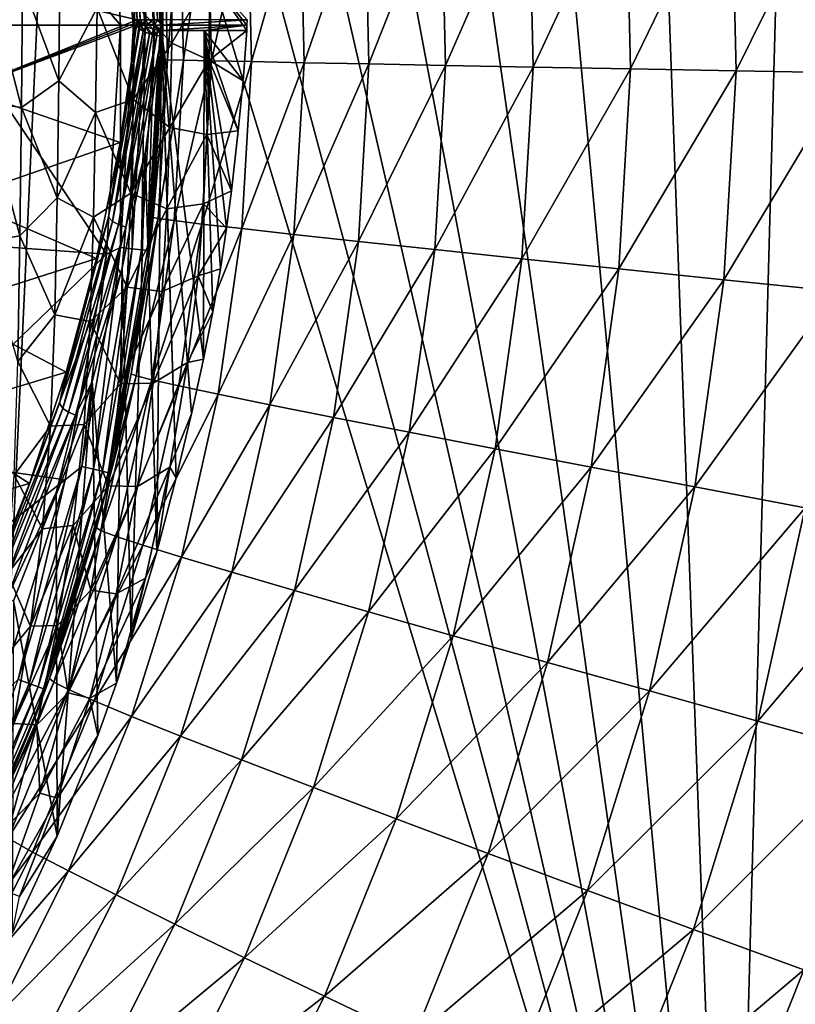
# Model space of a CAD drawing. Header units: metres. Extents: x -109 to 109, y -19 to 107.
# Tile 179 of 256: x 21.31 to 30.5, y 8.91 to 20.57. Entities that reach past the tile are written whole.
import ezdxf

# ---------------------------------------------------------------- set-up
doc = ezdxf.new("R2010")
doc.units = ezdxf.units.M
doc.layers.add('solid_21_412_310_XXX', color=7, linetype='CONTINUOUS')

msp = doc.modelspace()

# ---------------------------------------------------------------- linework, layer by layer
at = {"layer": 'solid_21_412_310_XXX'}
for points in [[(20.595625, 0.893529, 17.323612), (21.804319, 26.912794, 17.302299), (20.56344, 27.258989, 17.324163)], [(20.595625, 0.893529, 17.323612), (29.726748, 0.898924, 17.132509), (21.804319, 26.912794, 17.302299)], [(29.726748, 0.898924, 17.132509), (22.812944, 26.653164, 17.283585), (21.804319, 26.912794, 17.302299)], [(29.726748, 0.898924, 17.132509), (23.87114, 26.400019, 17.263041), (22.812944, 26.653164, 17.283585)], [(29.726748, 0.898924, 17.132509), (24.985195, 26.153061, 17.240404), (23.87114, 26.400019, 17.263041)], [(29.726748, 0.898924, 17.132509), (26.16781, 25.910999, 17.215244), (24.985195, 26.153061, 17.240404)], [(29.726748, 0.898924, 17.132509), (27.43832, 25.671772, 17.186918), (26.16781, 25.910999, 17.215244)], [(29.726748, 0.898924, 17.132509), (28.830051, 25.432135, 17.154348), (27.43832, 25.671772, 17.186918)], [(29.726748, 0.898924, 17.132509), (30.383383, 25.188974, 17.116093), (28.830051, 25.432135, 17.154348)], [(29.726748, 0.898924, 17.132509), (34.270294, 0.902435, 17.011562), (30.383383, 25.188974, 17.116093)], [(34.270294, 0.902435, 17.011562), (32.122681, 24.94212, 17.070873), (30.383383, 25.188974, 17.116093)], [(22.727751, 23.223959, -43.148811), (22.889627, 20.571955, -43.148811), (22.813778, 23.335688, -43.132038)], [(22.938377, 20.572096, -43.136261), (22.988535, 20.572241, -43.132038), (22.813778, 23.335688, -43.132038)], [(22.889627, 20.571955, -43.148811), (22.938377, 20.572096, -43.136261), (22.813778, 23.335688, -43.132038)], [(22.5, 20.505732, -39.632038), (20.338352, 23.075047, -39.632038), (22.336344, 23.214539, -39.632038)], [(20.665022, 21.049875, -52.132038), (22.696228, 20.571396, -43.364555), (22.523451, 23.301632, -43.364555)], [(22.65406, 20.505732, -39.607712), (22.5, 20.505732, -39.632038), (22.336344, 23.214539, -39.632038)], [(22.500881, 23.135708, -39.607712), (22.65406, 20.505732, -39.607712), (22.336344, 23.214539, -39.632038)], [(22.573929, 23.205563, -43.272125), (22.523451, 23.301632, -43.364555), (22.696228, 20.571396, -43.364555)], [(22.640448, 23.213518, -43.197319), (22.573929, 23.205563, -43.272125), (22.734711, 20.571505, -43.272125)], [(22.734711, 20.571505, -43.272125), (22.573929, 23.205563, -43.272125), (22.696228, 20.571396, -43.364555)], [(22.640448, 23.213518, -43.197319), (22.801702, 20.571699, -43.197319), (22.727751, 23.223959, -43.148811)], [(22.640448, 23.213518, -43.197319), (22.734711, 20.571505, -43.272125), (22.801702, 20.571699, -43.197319)], [(22.801702, 20.571699, -43.197319), (22.889627, 20.571955, -43.148811), (22.727751, 23.223959, -43.148811)], [(22.820175, 23.173027, -39.286549), (22.832304, 23.278074, -39.132038), (23, 20.505732, -39.132038)], [(22.832304, 23.278074, -39.132038), (23, 20.505732, -33.981064), (23, 20.505732, -39.132038)], [(22.832304, 23.278074, -39.132038), (22.953371, 21.96954, -33.985218), (23, 20.505732, -33.981064)], [(22.639517, 23.151913, -39.536732), (22.793638, 20.505732, -39.536732), (22.500881, 23.135708, -39.607712)], [(22.793638, 20.505732, -39.536732), (22.65406, 20.505732, -39.607712), (22.500881, 23.135708, -39.607712)], [(22.749544, 23.164772, -39.42606), (22.904417, 20.505732, -39.42606), (22.639517, 23.151913, -39.536732)], [(22.904417, 20.505732, -39.42606), (22.793638, 20.505732, -39.536732), (22.639517, 23.151913, -39.536732)], [(22.749544, 23.164772, -39.42606), (22.820175, 23.173027, -39.286549), (22.975529, 20.505732, -39.286549)], [(22.749544, 23.164772, -39.42606), (22.975529, 20.505732, -39.286549), (22.904417, 20.505732, -39.42606)], [(22.975529, 20.505732, -39.286549), (22.820175, 23.173027, -39.286549), (23, 20.505732, -39.132038)], [(22.5, 20.505732, -39.632038), (20.5, 20.505732, -39.632038), (20.338352, 23.075047, -39.632038)], [(29.79435, 19.967051, -20.891518), (29.737597, 22.445608, -20.894253), (31.062767, 22.532932, -20.055479)], [(31.12188, 19.942806, -20.052679), (29.79435, 19.967051, -20.891518), (31.062767, 22.532932, -20.055479)], [(28.543829, 19.990059, -21.867012), (28.489319, 22.362741, -21.869732), (29.737597, 22.445608, -20.894253)], [(29.79435, 19.967051, -20.891518), (28.543829, 19.990059, -21.867012), (29.737597, 22.445608, -20.894253)], [(26.352352, 20.03093, -24.176428), (26.301867, 22.215549, -24.179251), (27.337946, 22.285648, -22.969667)], [(27.390358, 20.011465, -22.966919), (26.352352, 20.03093, -24.176428), (27.337946, 22.285648, -22.969667)], [(27.390358, 20.011465, -22.966919), (27.337946, 22.285648, -22.969667), (28.489319, 22.362741, -21.869732)], [(28.543829, 19.990059, -21.867012), (27.390358, 20.011465, -22.966919), (28.489319, 22.362741, -21.869732)], [(25.443636, 20.048189, -25.476376), (25.39488, 22.153393, -25.479305), (26.301867, 22.215549, -24.179251)], [(26.352352, 20.03093, -24.176428), (25.443636, 20.048189, -25.476376), (26.301867, 22.215549, -24.179251)], [(23.578287, 20.085051, -29.705776), (23.53339, 22.020679, -29.709152), (24.00688, 22.055643, -28.266565)], [(24.052834, 20.075336, -28.263351), (23.578287, 20.085051, -29.705776), (24.00688, 22.055643, -28.266565)], [(24.052834, 20.075336, -28.263351), (24.00688, 22.055643, -28.266565), (24.628149, 22.099955, -26.849167)], [(24.67539, 20.06303, -26.846104), (24.052834, 20.075336, -28.263351), (24.628149, 22.099955, -26.849167)], [(24.67539, 20.06303, -26.846104), (24.628149, 22.099955, -26.849167), (25.39488, 22.153393, -25.479305)], [(25.443636, 20.048189, -25.476376), (24.67539, 20.06303, -26.846104), (25.39488, 22.153393, -25.479305)], [(23.014208, 21.978073, -32.586765), (23, 20.505732, -33.981064), (22.953371, 21.96954, -33.985218)], [(23.014208, 21.978073, -32.586765), (22.996405, 20.09907, -33.981365), (23, 20.505732, -33.981064)], [(23.05769, 20.096891, -32.583073), (22.996405, 20.09907, -33.981365), (23.014208, 21.978073, -32.586765)], [(23.05769, 20.096891, -32.583073), (23.014208, 21.978073, -32.586765), (23.204386, 21.994921, -31.155863)], [(23.248461, 20.092207, -31.152325), (23.05769, 20.096891, -32.583073), (23.204386, 21.994921, -31.155863)], [(23.248461, 20.092207, -31.152325), (23.204386, 21.994921, -31.155863), (23.53339, 22.020679, -29.709152)], [(23.578287, 20.085051, -29.705776), (23.248461, 20.092207, -31.152325), (23.53339, 22.020679, -29.709152)], [(23.111118, 21.353931, -50.410789), (23.109118, 20.293081, -50.410767), (22.669233, 20.757685, -54.05196)], [(23.554152, 21.070713, -46.769596), (23.109118, 20.293081, -50.410767), (23.111118, 21.353931, -50.410789)], [(20.895336, 21.189663, -68.616684), (21.325981, 19.533571, -64.975403), (20.886684, 19.59671, -68.61657)], [(20.895336, 21.189663, -68.616684), (21.338039, 21.007015, -64.975502), (21.325981, 19.533571, -64.975403)], [(21.338039, 21.007015, -64.975502), (21.783091, 21.204031, -61.334335), (21.770418, 19.849609, -61.334259)], [(21.770418, 19.849609, -61.334259), (21.783091, 21.204031, -61.334335), (22.224112, 20.710669, -57.693138)], [(20.665022, 21.049875, -52.132038), (20.658339, 19.74922, -52.132038), (22.696228, 20.571396, -43.364555)], [(21.325981, 19.533571, -64.975403), (21.338039, 21.007015, -64.975502), (21.770418, 19.849609, -61.334259)], [(23.551521, 20.092232, -46.769585), (23.109118, 20.293081, -50.410767), (23.554152, 21.070713, -46.769596)], [(23.551521, 20.092232, -46.769585), (23.554152, 21.070713, -46.769596), (23.996769, 20.445456, -43.160149)], [(23.554152, 21.070713, -46.769596), (23.999132, 20.507444, -43.139122), (23.996769, 20.445456, -43.160149)], [(23.554152, 21.070713, -46.769596), (23.999584, 20.572241, -43.132038), (23.999132, 20.507444, -43.139122)], [(22.224112, 20.710669, -57.693138), (22.669233, 20.757685, -54.05196), (22.650759, 19.627478, -54.051914)], [(23.109118, 20.293081, -50.410767), (22.650759, 19.627478, -54.051914), (22.669233, 20.757685, -54.05196)], [(21.770418, 19.849609, -61.334259), (22.224112, 20.710669, -57.693138), (22.205851, 19.474497, -57.693073)], [(22.205851, 19.474497, -57.693073), (22.224112, 20.710669, -57.693138), (22.650759, 19.627478, -54.051914)], [(20.658339, 19.74922, -52.132038), (22.692696, 20.538557, -43.380062), (22.696228, 20.571396, -43.364555)], [(20.658339, 19.74922, -52.132038), (22.689163, 20.505732, -43.395569), (22.692696, 20.538557, -43.380062)], [(22.692696, 20.538557, -43.380062), (22.689163, 20.505732, -43.395569), (22.71682, 20.470436, -43.32626)], [(22.696228, 20.571396, -43.364555), (22.692696, 20.538557, -43.380062), (22.71682, 20.470436, -43.32626)], [(22.734711, 20.571505, -43.272125), (22.696228, 20.571396, -43.364555), (22.713774, 20.546177, -43.314461)], [(22.713774, 20.546177, -43.314461), (22.696228, 20.571396, -43.364555), (22.71682, 20.470436, -43.32626)], [(22.759569, 20.530285, -43.242794), (22.734711, 20.571505, -43.272125), (22.713774, 20.546177, -43.314461)], [(22.713774, 20.546177, -43.314461), (22.71682, 20.470436, -43.32626), (22.726404, 20.462379, -43.311195)], [(22.733553, 20.528164, -43.280251), (22.713774, 20.546177, -43.314461), (22.726404, 20.462379, -43.311195)], [(22.759569, 20.530285, -43.242794), (22.713774, 20.546177, -43.314461), (22.733553, 20.528164, -43.280251)], [(22.733553, 20.528164, -43.280251), (22.726404, 20.462379, -43.311195), (22.769415, 20.435228, -43.262901)], [(22.759569, 20.530285, -43.242794), (22.733553, 20.528164, -43.280251), (22.800257, 20.49004, -43.213421)], [(22.733553, 20.528164, -43.280251), (22.769415, 20.435228, -43.262901), (22.793083, 20.424028, -43.244343)], [(22.800257, 20.49004, -43.213421), (22.733553, 20.528164, -43.280251), (22.793083, 20.424028, -43.244343)], [(22.759569, 20.530285, -43.242794), (22.801702, 20.571699, -43.197319), (22.734711, 20.571505, -43.272125)], [(22.824415, 20.517887, -43.186867), (22.801702, 20.571699, -43.197319), (22.759569, 20.530285, -43.242794)], [(22.824415, 20.517887, -43.186867), (22.759569, 20.530285, -43.242794), (22.800257, 20.49004, -43.213421)], [(22.824415, 20.517887, -43.186867), (22.889627, 20.571955, -43.148811), (22.801702, 20.571699, -43.197319)], [(22.902914, 20.51001, -43.151333), (22.889627, 20.571955, -43.148811), (22.824415, 20.517887, -43.186867)], [(22.902914, 20.51001, -43.151333), (22.938377, 20.572096, -43.136261), (22.889627, 20.571955, -43.148811)], [(22.988535, 20.507309, -43.139153), (22.938377, 20.572096, -43.136261), (22.902914, 20.51001, -43.151333)], [(22.988535, 20.507309, -43.139153), (22.988535, 20.572241, -43.132038), (22.938377, 20.572096, -43.136261)], [(22.988535, 20.507309, -43.139153), (23.999132, 20.507444, -43.139122), (23.999584, 20.572241, -43.132038)], [(22.988535, 20.507309, -43.139153), (23.999584, 20.572241, -43.132038), (22.988535, 20.572241, -43.132038)], [(22.336357, 17.797026, -39.632038), (20.338352, 17.936419, -39.632038), (20.5, 20.505732, -39.632038)], [(22.336357, 17.797026, -39.632038), (20.5, 20.505732, -39.632038), (22.5, 20.505732, -39.632038)], [(20.658339, 19.74922, -52.132038), (22.494797, 19.116457, -44.0518), (22.689163, 20.505732, -43.395569)], [(22.336357, 17.797026, -39.632038), (22.5, 20.505732, -39.632038), (22.500881, 17.875755, -39.607712)], [(22.357109, 18.231661, -44.383583), (22.726404, 20.462379, -43.311195), (22.71682, 20.470436, -43.32626)], [(22.494797, 19.116457, -44.0518), (22.357109, 18.231661, -44.383583), (22.71682, 20.470436, -43.32626)], [(22.357109, 18.231661, -44.383583), (22.769415, 20.435228, -43.262901), (22.726404, 20.462379, -43.311195)], [(22.403948, 18.182074, -44.324181), (22.769415, 20.435228, -43.262901), (22.357109, 18.231661, -44.383583)], [(22.403948, 18.182074, -44.324181), (22.793083, 20.424028, -43.244343), (22.769415, 20.435228, -43.262901)], [(22.403948, 18.182074, -44.324181), (22.844606, 20.405153, -43.215763), (22.793083, 20.424028, -43.244343)], [(22.494797, 19.116457, -44.0518), (22.71682, 20.470436, -43.32626), (22.689163, 20.505732, -43.395569)], [(22.500881, 17.875755, -39.607712), (22.5, 20.505732, -39.632038), (22.65406, 20.505732, -39.607712)], [(22.500881, 17.875755, -39.607712), (22.65406, 20.505732, -39.607712), (22.639517, 17.859552, -39.536732)], [(22.639517, 17.859552, -39.536732), (22.65406, 20.505732, -39.607712), (22.793638, 20.505732, -39.536732)], [(22.639517, 17.859552, -39.536732), (22.793638, 20.505732, -39.536732), (22.749544, 17.846691, -39.42606)], [(22.749544, 17.846691, -39.42606), (22.793638, 20.505732, -39.536732), (22.904417, 20.505732, -39.42606)], [(22.749544, 17.846691, -39.42606), (22.904417, 20.505732, -39.42606), (22.820175, 17.838436, -39.286549)], [(22.800257, 20.49004, -43.213421), (22.793083, 20.424028, -43.244343), (22.844606, 20.405153, -43.215763)], [(22.824415, 20.517887, -43.186867), (22.800257, 20.49004, -43.213421), (22.888649, 20.461334, -43.171803)], [(22.800257, 20.49004, -43.213421), (22.844606, 20.405153, -43.215763), (22.881506, 20.395103, -43.202728)], [(22.888649, 20.461334, -43.171803), (22.800257, 20.49004, -43.213421), (22.881506, 20.395103, -43.202728)], [(22.820175, 17.838436, -39.286549), (22.904417, 20.505732, -39.42606), (22.975529, 20.505732, -39.286549)], [(22.832304, 17.733389, -39.132038), (22.820175, 17.838436, -39.286549), (22.975529, 20.505732, -39.286549)], [(22.902914, 20.51001, -43.151333), (22.824415, 20.517887, -43.186867), (22.888649, 20.461334, -43.171803)], [(22.832304, 17.733389, -39.132038), (22.975529, 20.505732, -39.286549), (23, 20.505732, -39.132038)], [(22.854527, 17.922979, -33.993927), (22.832304, 17.733389, -39.132038), (23, 20.505732, -39.132038)], [(22.887287, 18.231514, -33.991032), (22.854527, 17.922979, -33.993927), (23, 20.505732, -39.132038)], [(22.888649, 20.461334, -43.171803), (22.881506, 20.395103, -43.202728), (22.933064, 20.384905, -43.19276)], [(22.996405, 20.09907, -33.981365), (22.887287, 18.231514, -33.991032), (23, 20.505732, -39.132038)], [(22.902914, 20.51001, -43.151333), (22.888649, 20.461334, -43.171803), (22.93786, 20.451622, -43.162067)], [(22.93786, 20.451622, -43.162067), (22.888649, 20.461334, -43.171803), (22.933064, 20.384905, -43.19276)], [(22.902914, 20.51001, -43.151333), (22.93786, 20.451622, -43.162067), (22.985003, 20.445456, -43.160149)], [(22.988535, 20.507309, -43.139153), (22.902914, 20.51001, -43.151333), (22.985003, 20.445456, -43.160149)], [(22.93786, 20.451622, -43.162067), (22.933064, 20.384905, -43.19276), (22.985003, 20.378946, -43.191162)], [(22.93786, 20.451622, -43.162067), (22.985003, 20.378946, -43.191162), (22.985003, 20.445456, -43.160149)], [(23.490885, 20.445456, -43.160149), (23.999132, 20.507444, -43.139122), (22.985003, 20.445456, -43.160149)], [(22.988535, 20.507309, -43.139153), (22.985003, 20.445456, -43.160149), (23.999132, 20.507444, -43.139122)], [(22.985003, 20.445456, -43.160149), (23.161354, 15.146792, -45.630955), (23.341053, 15.903317, -45.278179)], [(22.985003, 20.378946, -43.191162), (23.161354, 15.146792, -45.630955), (22.985003, 20.445456, -43.160149)], [(22.985003, 20.445456, -43.160149), (23.341053, 15.903317, -45.278179), (23.482409, 16.55192, -44.975731)], [(23.490885, 20.445456, -43.160149), (22.985003, 20.445456, -43.160149), (23.482409, 16.55192, -44.975731)], [(22.996405, 20.09907, -33.981365), (23, 20.505732, -39.132038), (23, 20.505732, -33.981064)], [(23.490885, 20.445456, -43.160149), (23.482409, 16.55192, -44.975731), (23.593845, 17.111708, -44.714699)], [(23.490885, 20.445456, -43.160149), (23.996769, 20.445456, -43.160149), (23.999132, 20.507444, -43.139122)], [(23.490885, 20.445456, -43.160149), (23.954321, 19.847094, -43.439167), (23.996769, 20.445456, -43.160149)], [(23.490885, 20.445456, -43.160149), (23.593845, 17.111708, -44.714699), (23.683996, 17.620869, -44.477272)], [(23.490885, 20.445456, -43.160149), (23.683996, 17.620869, -44.477272), (23.757305, 18.104755, -44.251633)], [(23.490885, 20.445456, -43.160149), (23.757305, 18.104755, -44.251633), (23.81403, 18.546553, -44.04562)], [(23.490885, 20.445456, -43.160149), (23.81403, 18.546553, -44.04562), (23.89596, 19.256214, -43.714699)], [(23.490885, 20.445456, -43.160149), (23.89596, 19.256214, -43.714699), (23.954321, 19.847094, -43.439167)], [(23.954321, 19.847094, -43.439167), (23.551521, 20.092232, -46.769585), (23.996769, 20.445456, -43.160149)], [(22.476233, 18.144732, -44.276466), (22.844606, 20.405153, -43.215763), (22.403948, 18.182074, -44.324181)], [(22.476233, 18.144732, -44.276466), (22.881506, 20.395103, -43.202728), (22.844606, 20.405153, -43.215763)], [(22.476233, 18.144732, -44.276466), (22.933064, 20.384905, -43.19276), (22.881506, 20.395103, -43.202728)], [(22.562965, 18.115795, -44.25325), (22.933064, 20.384905, -43.19276), (22.476233, 18.144732, -44.276466)], [(22.562965, 18.115795, -44.25325), (22.985003, 20.378946, -43.191162), (22.933064, 20.384905, -43.19276)], [(22.562965, 18.115795, -44.25325), (22.790993, 18.995716, -43.83617), (22.985003, 20.378946, -43.191162)], [(23.109118, 20.293081, -50.410767), (23.083595, 19.293823, -50.410736), (22.650759, 19.627478, -54.051914)], [(22.985003, 20.378946, -43.191162), (22.790993, 18.995716, -43.83617), (22.932365, 14.270675, -46.039494)], [(22.985003, 20.378946, -43.191162), (22.932365, 14.270675, -46.039494), (23.161354, 15.146792, -45.630955)], [(23.551521, 20.092232, -46.769585), (23.083595, 19.293823, -50.410736), (23.109118, 20.293081, -50.410767)], [(23.05769, 20.096891, -32.583073), (22.887287, 18.231514, -33.991032), (22.996405, 20.09907, -33.981365)], [(22.947575, 18.218473, -32.592369), (22.887287, 18.231514, -33.991032), (23.05769, 20.096891, -32.583073)], [(22.947575, 18.218473, -32.592369), (23.05769, 20.096891, -32.583073), (23.248461, 20.092207, -31.152325)], [(22.947575, 18.218473, -32.592369), (23.248461, 20.092207, -31.152325), (23.136845, 18.192327, -31.16123)], [(23.52227, 19.213362, -46.769569), (23.083595, 19.293823, -50.410736), (23.551521, 20.092232, -46.769585)], [(23.136845, 18.192327, -31.16123), (23.248461, 20.092207, -31.152325), (23.578287, 20.085051, -29.705776)], [(23.136845, 18.192327, -31.16123), (23.578287, 20.085051, -29.705776), (23.464588, 18.152334, -29.714275)], [(23.464588, 18.152334, -29.714275), (23.578287, 20.085051, -29.705776), (24.052834, 20.075336, -28.263351)], [(23.464588, 18.152334, -29.714275), (24.052834, 20.075336, -28.263351), (23.93646, 18.098034, -28.271444)], [(23.89596, 19.256214, -43.714699), (23.52227, 19.213362, -46.769569), (23.551521, 20.092232, -46.769585)], [(23.954321, 19.847094, -43.439167), (23.89596, 19.256214, -43.714699), (23.551521, 20.092232, -46.769585)], [(23.93646, 18.098034, -28.271444), (24.052834, 20.075336, -28.263351), (24.67539, 20.06303, -26.846104)], [(23.93646, 18.098034, -28.271444), (24.67539, 20.06303, -26.846104), (24.555754, 18.029209, -26.853815)], [(24.555754, 18.029209, -26.853815), (24.67539, 20.06303, -26.846104), (25.443636, 20.048189, -25.476376)], [(24.555754, 18.029209, -26.853815), (25.443636, 20.048189, -25.476376), (25.320162, 17.946199, -25.483751)], [(25.320162, 17.946199, -25.483751), (25.443636, 20.048189, -25.476376), (26.352352, 20.03093, -24.176428)], [(25.320162, 17.946199, -25.483751), (26.352352, 20.03093, -24.176428), (26.224497, 17.849638, -24.183535)], [(26.224497, 17.849638, -24.183535), (26.352352, 20.03093, -24.176428), (27.390358, 20.011465, -22.966919)], [(26.224497, 17.849638, -24.183535), (27.390358, 20.011465, -22.966919), (27.257624, 17.740738, -22.973846)], [(27.257624, 17.740738, -22.973846), (27.390358, 20.011465, -22.966919), (28.543829, 19.990059, -21.867012)], [(27.257624, 17.740738, -22.973846), (28.543829, 19.990059, -21.867012), (28.405781, 17.620962, -21.873867)], [(28.405781, 17.620962, -21.873867), (28.543829, 19.990059, -21.867012), (29.79435, 19.967051, -20.891518)], [(28.405781, 17.620962, -21.873867), (29.79435, 19.967051, -20.891518), (29.65062, 17.492214, -20.898415)], [(29.65062, 17.492214, -20.898415), (29.79435, 19.967051, -20.891518), (31.12188, 19.942806, -20.052679)], [(29.65062, 17.492214, -20.898415), (31.12188, 19.942806, -20.052679), (30.972174, 17.356541, -20.059742)], [(21.325981, 19.533571, -64.975403), (21.770418, 19.849609, -61.334259), (21.750288, 18.46097, -61.334164)], [(21.750288, 18.46097, -61.334164), (21.770418, 19.849609, -61.334259), (22.205851, 19.474497, -57.693073)], [(20.658339, 19.74922, -52.132038), (20.569874, 18.451571, -52.132038), (22.494797, 19.116457, -44.0518)], [(20.886684, 19.59671, -68.61657), (21.309675, 18.013954, -64.975281), (20.87501, 17.936758, -68.616432)], [(20.886684, 19.59671, -68.61657), (21.325981, 19.533571, -64.975403), (21.309675, 18.013954, -64.975281)], [(22.205851, 19.474497, -57.693073), (22.650759, 19.627478, -54.051914), (22.621605, 18.516016, -54.051857)], [(23.083595, 19.293823, -50.410736), (22.621605, 18.516016, -54.051857), (22.650759, 19.627478, -54.051914)], [(21.309675, 18.013954, -64.975281), (21.325981, 19.533571, -64.975403), (21.750288, 18.46097, -61.334164)], [(21.750288, 18.46097, -61.334164), (22.205851, 19.474497, -57.693073), (22.180481, 18.233204, -57.692993)], [(22.180481, 18.233204, -57.692993), (22.205851, 19.474497, -57.693073), (22.621605, 18.516016, -54.051857)], [(23.083595, 19.293823, -50.410736), (23.048721, 18.332323, -50.410694), (22.621605, 18.516016, -54.051857)], [(23.52227, 19.213362, -46.769569), (23.048721, 18.332323, -50.410694), (23.083595, 19.293823, -50.410736)], [(23.89596, 19.256214, -43.714699), (23.81403, 18.546553, -44.04562), (23.52227, 19.213362, -46.769569)], [(23.482595, 18.392576, -46.769547), (23.048721, 18.332323, -50.410694), (23.52227, 19.213362, -46.769569)], [(23.81403, 18.546553, -44.04562), (23.482595, 18.392576, -46.769547), (23.52227, 19.213362, -46.769569)], [(20.569874, 18.451571, -52.132038), (22.217215, 17.745039, -44.699696), (22.494797, 19.116457, -44.0518)], [(22.494797, 19.116457, -44.0518), (22.217215, 17.745039, -44.699696), (22.357109, 18.231661, -44.383583)], [(22.790993, 18.995716, -43.83617), (22.518475, 17.630129, -44.472954), (22.628212, 13.246681, -46.516991)], [(22.562965, 18.115795, -44.25325), (22.518475, 17.630129, -44.472954), (22.790993, 18.995716, -43.83617)], [(22.790993, 18.995716, -43.83617), (22.628212, 13.246681, -46.516991), (22.932365, 14.270675, -46.039494)], [(23.81403, 18.546553, -44.04562), (23.757305, 18.104755, -44.251633), (23.482595, 18.392576, -46.769547)], [(20.569874, 18.451571, -52.132038), (20.399981, 17.162073, -52.132038), (22.217215, 17.745039, -44.699696)], [(21.309675, 18.013954, -64.975281), (21.750288, 18.46097, -61.334164), (21.722992, 17.076645, -61.334053)], [(21.722992, 17.076645, -61.334053), (21.750288, 18.46097, -61.334164), (22.180481, 18.233204, -57.692993)], [(22.180481, 18.233204, -57.692993), (22.621605, 18.516016, -54.051857), (22.58131, 17.406424, -54.051792)], [(23.048721, 18.332323, -50.410694), (22.58131, 17.406424, -54.051792), (22.621605, 18.516016, -54.051857)], [(23.048721, 18.332323, -50.410694), (22.994953, 17.352776, -50.410652), (22.58131, 17.406424, -54.051792)], [(23.482595, 18.392576, -46.769547), (22.994953, 17.352776, -50.410652), (23.048721, 18.332323, -50.410694)], [(23.420534, 17.53915, -46.769527), (22.994953, 17.352776, -50.410652), (23.482595, 18.392576, -46.769547)], [(23.757305, 18.104755, -44.251633), (23.420534, 17.53915, -46.769527), (23.482595, 18.392576, -46.769547)], [(21.722992, 17.076645, -61.334053), (22.180481, 18.233204, -57.692993), (22.142694, 16.997578, -57.692905)], [(22.403948, 18.182074, -44.324181), (22.357109, 18.231661, -44.383583), (21.777731, 16.031185, -45.422295)], [(21.858366, 16.397539, -45.336433), (21.777731, 16.031185, -45.422295), (22.357109, 18.231661, -44.383583)], [(22.217215, 17.745039, -44.699696), (21.858366, 16.397539, -45.336433), (22.357109, 18.231661, -44.383583)], [(22.142694, 16.997578, -57.692905), (22.180481, 18.233204, -57.692993), (22.58131, 17.406424, -54.051792)], [(22.947575, 18.218473, -32.592369), (22.626766, 16.379061, -34.013901), (22.854527, 17.922979, -33.993927)], [(22.947575, 18.218473, -32.592369), (22.684874, 16.355482, -32.614372), (22.626766, 16.379061, -34.013901)], [(22.947575, 18.218473, -32.592369), (23.136845, 18.192327, -31.16123), (22.684874, 16.355482, -32.614372)], [(23.136845, 18.192327, -31.16123), (22.870619, 16.308317, -31.182304), (22.684874, 16.355482, -32.614372)], [(22.947575, 18.218473, -32.592369), (22.854527, 17.922979, -33.993927), (22.887287, 18.231514, -33.991032)], [(23.136845, 18.192327, -31.16123), (23.464588, 18.152334, -29.714275), (22.870619, 16.308317, -31.182304)], [(21.816559, 15.96839, -45.366882), (22.403948, 18.182074, -44.324181), (21.777731, 16.031185, -45.422295)], [(22.476233, 18.144732, -44.276466), (22.403948, 18.182074, -44.324181), (21.816559, 15.96839, -45.366882)], [(21.884871, 15.92451, -45.318882), (22.476233, 18.144732, -44.276466), (21.816559, 15.96839, -45.366882)], [(22.562965, 18.115795, -44.25325), (22.476233, 18.144732, -44.276466), (21.884871, 15.92451, -45.318882)], [(21.968346, 15.887325, -45.295471), (22.562965, 18.115795, -44.25325), (21.884871, 15.92451, -45.318882)], [(21.968346, 15.887325, -45.295471), (22.518475, 17.630129, -44.472954), (22.562965, 18.115795, -44.25325)], [(23.464588, 18.152334, -29.714275), (23.193441, 16.235987, -29.734383), (22.870619, 16.308317, -31.182304)], [(23.464588, 18.152334, -29.714275), (23.93646, 18.098034, -28.271444), (23.193441, 16.235987, -29.734383)], [(23.93646, 18.098034, -28.271444), (23.658974, 16.137651, -28.290592), (23.193441, 16.235987, -29.734383)], [(23.757305, 18.104755, -44.251633), (23.683996, 17.620869, -44.477272), (23.420534, 17.53915, -46.769527)], [(23.93646, 18.098034, -28.271444), (24.555754, 18.029209, -26.853815), (23.658974, 16.137651, -28.290592)], [(20.87501, 17.936758, -68.616432), (21.309675, 18.013954, -64.975281), (21.285633, 16.525482, -64.975151)], [(21.285633, 16.525482, -64.975151), (21.309675, 18.013954, -64.975281), (21.722992, 17.076645, -61.334053)], [(24.555754, 18.029209, -26.853815), (24.270506, 16.012901, -26.872055), (23.658974, 16.137651, -28.290592)], [(24.555754, 18.029209, -26.853815), (25.320162, 17.946199, -25.483751), (24.270506, 16.012901, -26.872055)], [(22.336357, 17.797026, -39.632038), (19.855953, 15.407584, -39.632038), (20.338352, 17.936419, -39.632038)], [(22.043417, 15.281345, -39.607712), (22.500881, 17.875755, -39.607712), (22.179234, 15.249157, -39.536732)], [(22.336357, 17.797026, -39.632038), (22.500881, 17.875755, -39.607712), (22.043417, 15.281345, -39.607712)], [(22.500881, 17.875755, -39.607712), (22.639517, 17.859552, -39.536732), (22.179234, 15.249157, -39.536732)], [(22.179234, 15.249157, -39.536732), (22.639517, 17.859552, -39.536732), (22.287024, 15.22361, -39.42606)], [(22.639517, 17.859552, -39.536732), (22.749544, 17.846691, -39.42606), (22.287024, 15.22361, -39.42606)], [(22.287024, 15.22361, -39.42606), (22.749544, 17.846691, -39.42606), (22.35622, 15.207211, -39.286549)], [(22.749544, 17.846691, -39.42606), (22.820175, 17.838436, -39.286549), (22.35622, 15.207211, -39.286549)], [(22.854527, 17.922979, -33.993927), (22.626766, 16.379061, -34.013901), (22.832304, 17.733389, -39.132038)], [(25.320162, 17.946199, -25.483751), (25.025778, 15.862361, -25.501192), (24.270506, 16.012901, -26.872055)], [(25.320162, 17.946199, -25.483751), (26.224497, 17.849638, -24.183535), (25.025778, 15.862361, -25.501192)], [(26.224497, 17.849638, -24.183535), (25.919668, 15.68717, -24.20034), (25.025778, 15.862361, -25.501192)], [(26.224497, 17.849638, -24.183535), (27.257624, 17.740738, -22.973846), (25.919668, 15.68717, -24.20034)], [(21.846857, 15.123837, -39.632038), (19.855953, 15.407584, -39.632038), (22.336357, 17.797026, -39.632038)], [(20.399981, 17.162073, -52.132038), (21.858366, 16.397539, -45.336433), (22.217215, 17.745039, -44.699696)], [(21.846857, 15.123837, -39.632038), (22.336357, 17.797026, -39.632038), (22.043417, 15.281345, -39.607712)], [(22.832304, 17.733389, -39.132038), (22.331661, 15.001472, -39.132038), (22.35622, 15.207211, -39.286549)], [(22.420246, 15.374205, -34.031818), (22.331661, 15.001472, -39.132038), (22.832304, 17.733389, -39.132038)], [(22.832304, 17.733389, -39.132038), (22.35622, 15.207211, -39.286549), (22.820175, 17.838436, -39.286549)], [(22.626766, 16.379061, -34.013901), (22.420246, 15.374205, -34.031818), (22.832304, 17.733389, -39.132038)], [(27.257624, 17.740738, -22.973846), (26.941158, 15.489532, -22.990223), (25.919668, 15.68717, -24.20034)], [(27.257624, 17.740738, -22.973846), (28.405781, 17.620962, -21.873867), (26.941158, 15.489532, -22.990223)], [(21.968346, 15.887325, -45.295471), (22.166615, 16.28739, -45.099083), (22.518475, 17.630129, -44.472954)], [(22.518475, 17.630129, -44.472954), (22.166615, 16.28739, -45.099083), (22.452196, 12.716246, -46.764336)], [(22.518475, 17.630129, -44.472954), (22.452196, 12.716246, -46.764336), (22.628212, 13.246681, -46.516991)], [(23.683996, 17.620869, -44.477272), (23.593845, 17.111708, -44.714699), (23.420534, 17.53915, -46.769527)], [(28.405781, 17.620962, -21.873867), (28.076618, 15.272111, -21.890068), (26.941158, 15.489532, -22.990223)], [(28.405781, 17.620962, -21.873867), (29.65062, 17.492214, -20.898415), (28.076618, 15.272111, -21.890068)], [(23.420534, 17.53915, -46.769527), (22.886936, 16.265718, -50.41061), (22.994953, 17.352776, -50.410652)], [(23.295042, 16.51326, -46.769505), (22.886936, 16.265718, -50.41061), (23.420534, 17.53915, -46.769527)], [(23.593845, 17.111708, -44.714699), (23.295042, 16.51326, -46.769505), (23.420534, 17.53915, -46.769527)], [(29.65062, 17.492214, -20.898415), (29.307875, 15.038363, -20.914717), (28.076618, 15.272111, -21.890068)], [(29.65062, 17.492214, -20.898415), (30.972174, 17.356541, -20.059742), (29.307875, 15.038363, -20.914717)], [(22.142694, 16.997578, -57.692905), (22.58131, 17.406424, -54.051792), (22.501688, 16.260147, -54.051727)], [(22.994953, 17.352776, -50.410652), (22.501688, 16.260147, -54.051727), (22.58131, 17.406424, -54.051792)], [(22.994953, 17.352776, -50.410652), (22.886936, 16.265718, -50.41061), (22.501688, 16.260147, -54.051727)], [(30.972174, 17.356541, -20.059742), (30.615141, 14.792013, -20.076433), (29.307875, 15.038363, -20.914717)], [(20.399981, 17.162073, -52.132038), (20.149328, 15.885792, -52.132038), (21.858366, 16.397539, -45.336433)], [(21.285633, 16.525482, -64.975151), (21.722992, 17.076645, -61.334053), (21.670944, 15.757022, -61.333946)], [(21.670944, 15.757022, -61.333946), (21.722992, 17.076645, -61.334053), (22.142694, 16.997578, -57.692905)], [(23.593845, 17.111708, -44.714699), (23.482409, 16.55192, -44.975731), (23.295042, 16.51326, -46.769505)], [(21.670944, 15.757022, -61.333946), (22.142694, 16.997578, -57.692905), (22.068457, 15.778311, -57.692822)], [(22.068457, 15.778311, -57.692822), (22.142694, 16.997578, -57.692905), (22.501688, 16.260147, -54.051727)], [(21.240658, 15.178068, -64.975021), (21.285633, 16.525482, -64.975151), (21.670944, 15.757022, -61.333946)], [(23.295042, 16.51326, -46.769505), (22.703171, 15.042787, -50.410572), (22.886936, 16.265718, -50.41061)], [(23.083216, 15.274209, -46.769485), (22.703171, 15.042787, -50.410572), (23.295042, 16.51326, -46.769505)], [(23.341053, 15.903317, -45.278179), (23.083216, 15.274209, -46.769485), (23.295042, 16.51326, -46.769505)], [(23.482409, 16.55192, -44.975731), (23.341053, 15.903317, -45.278179), (23.295042, 16.51326, -46.769505)], [(20.149328, 15.885792, -52.132038), (21.420784, 15.079799, -45.959187), (21.858366, 16.397539, -45.336433)], [(21.858366, 16.397539, -45.336433), (21.420784, 15.079799, -45.959187), (21.777731, 16.031185, -45.422295)], [(22.684874, 16.355482, -32.614372), (22.21661, 14.554076, -34.049328), (22.420246, 15.374205, -34.031818)], [(22.684874, 16.355482, -32.614372), (22.271383, 14.520472, -32.648487), (22.21661, 14.554076, -34.049328)], [(22.684874, 16.355482, -32.614372), (22.870619, 16.308317, -31.182304), (22.271383, 14.520472, -32.648487)], [(22.684874, 16.355482, -32.614372), (22.420246, 15.374205, -34.031818), (22.626766, 16.379061, -34.013901)], [(22.166615, 16.28739, -45.099083), (21.737291, 14.972682, -45.712143), (21.749605, 10.902704, -47.610004)], [(21.968346, 15.887325, -45.295471), (21.737291, 14.972682, -45.712143), (22.166615, 16.28739, -45.099083)], [(22.166615, 16.28739, -45.099083), (21.749605, 10.902704, -47.610004), (22.230188, 12.097066, -47.053066)], [(22.068457, 15.778311, -57.692822), (22.501688, 16.260147, -54.051727), (22.357977, 15.052626, -54.05167)], [(22.166615, 16.28739, -45.099083), (22.230188, 12.097066, -47.053066), (22.452196, 12.716246, -46.764336)], [(22.870619, 16.308317, -31.182304), (22.451672, 14.453035, -31.214979), (22.271383, 14.520472, -32.648487)], [(22.886936, 16.265718, -50.41061), (22.357977, 15.052626, -54.05167), (22.501688, 16.260147, -54.051727)], [(22.886936, 16.265718, -50.41061), (22.703171, 15.042787, -50.410572), (22.357977, 15.052626, -54.05167)], [(22.870619, 16.308317, -31.182304), (23.193441, 16.235987, -29.734383), (22.451672, 14.453035, -31.214979)], [(23.193441, 16.235987, -29.734383), (22.766829, 14.349224, -29.765556), (22.451672, 14.453035, -31.214979)], [(23.193441, 16.235987, -29.734383), (23.658974, 16.137651, -28.290592), (22.766829, 14.349224, -29.765556)], [(23.658974, 16.137651, -28.290592), (23.222445, 14.207807, -28.320272), (22.766829, 14.349224, -29.765556)], [(23.658974, 16.137651, -28.290592), (24.270506, 16.012901, -26.872055), (23.222445, 14.207807, -28.320272)], [(21.816559, 15.96839, -45.366882), (21.777731, 16.031185, -45.422295), (20.980021, 13.887981, -46.434395)], [(21.420784, 15.079799, -45.959187), (20.980021, 13.887981, -46.434395), (21.777731, 16.031185, -45.422295)], [(24.270506, 16.012901, -26.872055), (23.821804, 14.028184, -26.900326), (23.222445, 14.207807, -28.320272)], [(24.270506, 16.012901, -26.872055), (25.025778, 15.862361, -25.501192), (23.821804, 14.028184, -26.900326)], [(20.149328, 15.885792, -52.132038), (19.818924, 14.627847, -52.132038), (21.420784, 15.079799, -45.959187)], [(21.008692, 13.813261, -46.382542), (21.816559, 15.96839, -45.366882), (20.980021, 13.887981, -46.434395)], [(21.884871, 15.92451, -45.318882), (21.816559, 15.96839, -45.366882), (21.008692, 13.813261, -46.382542)], [(21.072464, 13.763391, -46.334148), (21.884871, 15.92451, -45.318882), (21.008692, 13.813261, -46.382542)], [(21.968346, 15.887325, -45.295471), (21.884871, 15.92451, -45.318882), (21.072464, 13.763391, -46.334148)], [(21.151896, 13.718343, -46.310474), (21.968346, 15.887325, -45.295471), (21.072464, 13.763391, -46.334148)], [(21.151896, 13.718343, -46.310474), (21.737291, 14.972682, -45.712143), (21.968346, 15.887325, -45.295471)], [(23.341053, 15.903317, -45.278179), (23.161354, 15.146792, -45.630955), (23.083216, 15.274209, -46.769485)], [(25.025778, 15.862361, -25.501192), (24.562719, 13.811244, -25.528223), (23.821804, 14.028184, -26.900326)], [(25.025778, 15.862361, -25.501192), (25.919668, 15.68717, -24.20034), (24.562719, 13.811244, -25.528223)], [(21.240658, 15.178068, -64.975021), (21.670944, 15.757022, -61.333946), (21.576729, 14.542664, -61.333851)], [(21.576729, 14.542664, -61.333851), (22.068457, 15.778311, -57.692822), (21.939919, 14.580481, -57.692749)], [(21.576729, 14.542664, -61.333851), (21.670944, 15.757022, -61.333946), (22.068457, 15.778311, -57.692822)], [(21.939919, 14.580481, -57.692749), (22.068457, 15.778311, -57.692822), (22.357977, 15.052626, -54.05167)], [(25.919668, 15.68717, -24.20034), (25.440176, 13.558628, -24.226381), (24.562719, 13.811244, -25.528223)], [(25.919668, 15.68717, -24.20034), (26.941158, 15.489532, -22.990223), (25.440176, 13.558628, -24.226381)], [(21.846857, 15.123837, -39.632038), (19.060411, 12.959163, -39.632038), (19.855953, 15.407584, -39.632038)], [(26.941158, 15.489532, -22.990223), (26.443335, 13.273521, -23.0156), (25.440176, 13.558628, -24.226381)], [(26.941158, 15.489532, -22.990223), (28.076618, 15.272111, -21.890068), (26.443335, 13.273521, -23.0156)], [(21.287853, 12.757586, -39.607712), (22.043417, 15.281345, -39.607712), (21.419014, 12.709847, -39.536732)], [(21.846857, 15.123837, -39.632038), (22.043417, 15.281345, -39.607712), (21.287853, 12.757586, -39.607712)], [(22.043417, 15.281345, -39.607712), (22.179234, 15.249157, -39.536732), (21.419014, 12.709847, -39.536732)], [(22.420246, 15.374205, -34.031818), (22.21661, 14.554076, -34.049328), (22.331661, 15.001472, -39.132038)], [(21.162045, 14.008036, -64.974915), (21.240658, 15.178068, -64.975021), (21.576729, 14.542664, -61.333851)], [(21.419014, 12.709847, -39.536732), (22.179234, 15.249157, -39.536732), (21.523111, 12.67196, -39.42606)], [(22.179234, 15.249157, -39.536732), (22.287024, 15.22361, -39.42606), (21.523111, 12.67196, -39.42606)], [(21.523111, 12.67196, -39.42606), (22.287024, 15.22361, -39.42606), (21.589933, 12.647637, -39.286549)], [(22.287024, 15.22361, -39.42606), (22.35622, 15.207211, -39.286549), (21.589933, 12.647637, -39.286549)], [(22.331661, 15.001472, -39.132038), (21.589933, 12.647637, -39.286549), (22.35622, 15.207211, -39.286549)], [(23.083216, 15.274209, -46.769485), (22.450184, 13.771768, -50.410542), (22.703171, 15.042787, -50.410572)], [(22.796295, 13.958931, -46.76947), (22.450184, 13.771768, -50.410542), (23.083216, 15.274209, -46.769485)], [(22.932365, 14.270675, -46.039494), (22.796295, 13.958931, -46.76947), (23.083216, 15.274209, -46.769485)], [(23.161354, 15.146792, -45.630955), (22.932365, 14.270675, -46.039494), (23.083216, 15.274209, -46.769485)], [(28.076618, 15.272111, -21.890068), (27.558784, 12.959775, -21.915174), (26.443335, 13.273521, -23.0156)], [(28.076618, 15.272111, -21.890068), (29.307875, 15.038363, -20.914717), (27.558784, 12.959775, -21.915174)], [(21.038733, 12.529413, -39.632038), (19.060411, 12.959163, -39.632038), (21.846857, 15.123837, -39.632038)], [(19.818924, 14.627847, -52.132038), (20.907394, 13.797147, -46.565475), (21.420784, 15.079799, -45.959187)], [(21.420784, 15.079799, -45.959187), (20.907394, 13.797147, -46.565475), (20.980021, 13.887981, -46.434395)], [(21.038733, 12.529413, -39.632038), (21.846857, 15.123837, -39.632038), (21.287853, 12.757586, -39.607712)], [(21.939919, 14.580481, -57.692749), (22.357977, 15.052626, -54.05167), (22.149429, 13.817877, -54.05162)], [(22.703171, 15.042787, -50.410572), (22.149429, 13.817877, -54.05162), (22.357977, 15.052626, -54.05167)], [(22.703171, 15.042787, -50.410572), (22.450184, 13.771768, -50.410542), (22.149429, 13.817877, -54.05162)], [(21.151896, 13.718343, -46.310474), (21.232924, 13.690645, -46.309967), (21.737291, 14.972682, -45.712143)], [(21.737291, 14.972682, -45.712143), (21.232924, 13.690645, -46.309967), (21.749605, 10.902704, -47.610004)], [(22.331661, 15.001472, -39.132038), (21.505373, 12.349819, -39.132038), (21.589933, 12.647637, -39.286549)], [(21.659414, 12.768179, -34.096493), (21.505373, 12.349819, -39.132038), (22.331661, 15.001472, -39.132038)], [(21.702307, 12.889313, -34.092899), (21.659414, 12.768179, -34.096493), (22.331661, 15.001472, -39.132038)], [(22.21661, 14.554076, -34.049328), (21.702307, 12.889313, -34.092899), (22.331661, 15.001472, -39.132038)], [(29.307875, 15.038363, -20.914717), (28.768618, 12.622391, -20.93998), (27.558784, 12.959775, -21.915174)], [(29.307875, 15.038363, -20.914717), (30.615141, 14.792013, -20.076433), (28.768618, 12.622391, -20.93998)], [(30.615141, 14.792013, -20.076433), (30.053335, 12.266758, -20.102304), (28.768618, 12.622391, -20.93998)], [(30.615141, 14.792013, -20.076433), (31.97674, 14.537075, -19.381584), (30.053335, 12.266758, -20.102304)], [(21.432289, 13.38963, -61.333767), (21.939919, 14.580481, -57.692749), (21.754509, 13.397439, -57.69268)], [(21.432289, 13.38963, -61.333767), (21.576729, 14.542664, -61.333851), (21.939919, 14.580481, -57.692749)], [(21.754509, 13.397439, -57.69268), (21.939919, 14.580481, -57.692749), (22.149429, 13.817877, -54.05162)], [(21.162045, 14.008036, -64.974915), (21.576729, 14.542664, -61.333851), (21.432289, 13.38963, -61.333767)], [(22.271383, 14.520472, -32.648487), (21.659414, 12.768179, -34.096493), (21.702307, 12.889313, -34.092899)], [(22.271383, 14.520472, -32.648487), (21.70962, 12.725782, -32.693867), (21.659414, 12.768179, -34.096493)], [(22.271383, 14.520472, -32.648487), (21.702307, 12.889313, -34.092899), (22.21661, 14.554076, -34.049328)], [(22.271383, 14.520472, -32.648487), (22.451672, 14.453035, -31.214979), (21.70962, 12.725782, -32.693867)], [(31.97674, 14.537075, -19.381584), (31.391579, 11.89869, -19.408504), (30.053335, 12.266758, -20.102304)], [(22.451672, 14.453035, -31.214979), (21.882593, 12.638979, -31.25844), (21.70962, 12.725782, -32.693867)], [(22.451672, 14.453035, -31.214979), (22.766829, 14.349224, -29.765556), (21.882593, 12.638979, -31.25844)], [(22.766829, 14.349224, -29.765556), (22.187418, 12.504766, -29.807016), (21.882593, 12.638979, -31.25844)], [(22.766829, 14.349224, -29.765556), (23.222445, 14.207807, -28.320272), (22.187418, 12.504766, -29.807016)], [(22.932365, 14.270675, -46.039494), (22.628212, 13.246681, -46.516991), (22.796295, 13.958931, -46.76947)], [(23.222445, 14.207807, -28.320272), (22.629625, 12.321517, -28.359739), (22.187418, 12.504766, -29.807016)], [(23.222445, 14.207807, -28.320272), (23.821804, 14.028184, -26.900326), (22.629625, 12.321517, -28.359739)], [(21.038841, 12.914434, -64.974815), (21.162045, 14.008036, -64.974915), (21.432289, 13.38963, -61.333767)], [(23.821804, 14.028184, -26.900326), (23.212492, 12.088432, -26.937914), (22.629625, 12.321517, -28.359739)], [(23.821804, 14.028184, -26.900326), (24.562719, 13.811244, -25.528223), (23.212492, 12.088432, -26.937914)], [(22.796295, 13.958931, -46.76947), (22.135515, 12.538928, -50.410507), (22.450184, 13.771768, -50.410542)], [(22.452196, 12.716246, -46.764336), (22.135515, 12.538928, -50.410507), (22.796295, 13.958931, -46.76947)], [(22.628212, 13.246681, -46.516991), (22.452196, 12.716246, -46.764336), (22.796295, 13.958931, -46.76947)], [(21.754509, 13.397439, -57.69268), (22.149429, 13.817877, -54.05162), (21.879827, 12.600092, -54.051571)], [(22.450184, 13.771768, -50.410542), (21.879827, 12.600092, -54.051571), (22.149429, 13.817877, -54.05162)], [(22.450184, 13.771768, -50.410542), (22.135515, 12.538928, -50.410507), (21.879827, 12.600092, -54.051571)], [(24.562719, 13.811244, -25.528223), (23.933918, 11.806655, -25.564154), (23.212492, 12.088432, -26.937914)], [(24.562719, 13.811244, -25.528223), (25.440176, 13.558628, -24.226381), (23.933918, 11.806655, -25.564154)], [(21.232924, 13.690645, -46.309967), (21.218197, 9.750091, -48.147476), (21.749605, 10.902704, -47.610004)], [(25.440176, 13.558628, -24.226381), (24.78904, 11.478315, -24.260992), (23.933918, 11.806655, -25.564154)], [(25.440176, 13.558628, -24.226381), (26.443335, 13.273521, -23.0156), (24.78904, 11.478315, -24.260992)], [(21.038841, 12.914434, -64.974815), (21.432289, 13.38963, -61.333767), (21.231369, 12.238525, -61.333683)], [(21.231369, 12.238525, -61.333683), (21.754509, 13.397439, -57.69268), (21.510485, 12.2228, -57.692616)], [(21.231369, 12.238525, -61.333683), (21.432289, 13.38963, -61.333767), (21.754509, 13.397439, -57.69268)], [(21.510485, 12.2228, -57.692616), (21.754509, 13.397439, -57.69268), (21.879827, 12.600092, -54.051571)], [(26.443335, 13.273521, -23.0156), (25.767269, 11.107564, -23.04933), (24.78904, 11.478315, -24.260992)], [(26.443335, 13.273521, -23.0156), (27.558784, 12.959775, -21.915174), (25.767269, 11.107564, -23.04933)], [(27.558784, 12.959775, -21.915174), (26.855484, 10.699426, -21.948542), (25.767269, 11.107564, -23.04933)], [(27.558784, 12.959775, -21.915174), (28.768618, 12.622391, -20.93998), (26.855484, 10.699426, -21.948542)], [(21.287853, 12.757586, -39.607712), (21.419014, 12.709847, -39.536732), (20.369139, 10.275965, -39.536732)], [(21.659414, 12.768179, -34.096493), (20.95908, 11.033826, -34.15406), (21.505373, 12.349819, -39.132038)], [(21.70962, 12.725782, -32.693867), (20.95908, 11.033826, -34.15406), (21.659414, 12.768179, -34.096493)], [(21.70962, 12.725782, -32.693867), (21.003683, 10.983324, -32.749275), (20.95908, 11.033826, -34.15406)], [(21.70962, 12.725782, -32.693867), (21.882593, 12.638979, -31.25844), (21.003683, 10.983324, -32.749275)], [(22.230188, 12.097066, -47.053066), (22.135515, 12.538928, -50.410507), (22.452196, 12.716246, -46.764336)], [(20.369139, 10.275965, -39.536732), (21.419014, 12.709847, -39.536732), (20.468134, 10.226248, -39.42606)], [(21.419014, 12.709847, -39.536732), (21.523111, 12.67196, -39.42606), (20.468134, 10.226248, -39.42606)], [(20.468134, 10.226248, -39.42606), (21.523111, 12.67196, -39.42606), (20.531681, 10.194332, -39.286549)], [(21.523111, 12.67196, -39.42606), (21.589933, 12.647637, -39.286549), (20.531681, 10.194332, -39.286549)], [(21.505373, 12.349819, -39.132038), (20.531681, 10.194332, -39.286549), (21.589933, 12.647637, -39.286549)], [(21.882593, 12.638979, -31.25844), (21.167702, 10.878311, -31.311491), (21.003683, 10.983324, -32.749275)], [(21.882593, 12.638979, -31.25844), (22.187418, 12.504766, -29.807016), (21.167702, 10.878311, -31.311491)], [(21.510485, 12.2228, -57.692616), (21.879827, 12.600092, -54.051571), (21.54458, 11.413026, -54.051517)], [(22.135515, 12.538928, -50.410507), (21.54458, 11.413026, -54.051517), (21.879827, 12.600092, -54.051571)], [(28.768618, 12.622391, -20.93998), (28.03615, 10.26043, -20.973558), (26.855484, 10.699426, -21.948542)], [(28.768618, 12.622391, -20.93998), (30.053335, 12.266758, -20.102304), (28.03615, 10.26043, -20.973558)], [(22.187418, 12.504766, -29.807016), (21.459743, 10.715086, -29.857613), (21.167702, 10.878311, -31.311491)], [(22.187418, 12.504766, -29.807016), (22.629625, 12.321517, -28.359739), (21.459743, 10.715086, -29.857613)], [(22.135515, 12.538928, -50.410507), (21.755365, 11.351264, -50.410473), (21.54458, 11.413026, -54.051517)], [(22.230188, 12.097066, -47.053066), (21.755365, 11.351264, -50.410473), (22.135515, 12.538928, -50.410507)], [(21.505373, 12.349819, -39.132038), (20.365488, 9.817098, -39.132038), (20.531681, 10.194332, -39.286549)], [(20.709049, 10.498971, -34.174137), (20.365488, 9.817098, -39.132038), (21.505373, 12.349819, -39.132038)], [(20.95908, 11.033826, -34.15406), (20.709049, 10.498971, -34.174137), (21.505373, 12.349819, -39.132038)], [(22.629625, 12.321517, -28.359739), (21.885262, 10.491619, -28.407894), (21.459743, 10.715086, -29.857613)], [(22.629625, 12.321517, -28.359739), (23.212492, 12.088432, -26.937914), (21.885262, 10.491619, -28.407894)], [(30.053335, 12.266758, -20.102304), (29.290169, 9.797618, -20.136696), (28.03615, 10.26043, -20.973558)], [(30.053335, 12.266758, -20.102304), (31.391579, 11.89869, -19.408504), (29.290169, 9.797618, -20.136696)], [(20.963034, 11.080476, -61.333599), (21.231369, 12.238525, -61.333683), (21.510485, 12.2228, -57.692616)], [(20.963034, 11.080476, -61.333599), (21.510485, 12.2228, -57.692616), (21.198959, 11.061475, -57.692547)], [(21.198959, 11.061475, -57.692547), (21.510485, 12.2228, -57.692616), (21.54458, 11.413026, -54.051517)], [(21.749605, 10.902704, -47.610004), (21.755365, 11.351264, -50.410473), (22.230188, 12.097066, -47.053066)], [(23.212492, 12.088432, -26.937914), (22.447508, 10.2069, -26.983765), (21.885262, 10.491619, -28.407894)], [(23.212492, 12.088432, -26.937914), (23.933918, 11.806655, -25.564154), (22.447508, 10.2069, -26.983765)], [(31.391579, 11.89869, -19.408504), (30.596611, 9.318581, -19.444296), (29.290169, 9.797618, -20.136696)], [(23.933918, 11.806655, -25.564154), (23.144506, 9.862312, -25.607977), (22.447508, 10.2069, -26.983765)], [(23.933918, 11.806655, -25.564154), (24.78904, 11.478315, -24.260992), (23.144506, 9.862312, -25.607977)], [(24.78904, 11.478315, -24.260992), (23.971569, 9.460462, -24.3032), (23.144506, 9.862312, -25.607977)], [(24.78904, 11.478315, -24.260992), (25.767269, 11.107564, -23.04933), (23.971569, 9.460462, -24.3032)], [(21.755365, 11.351264, -50.410473), (21.133879, 10.251328, -54.051472), (21.54458, 11.413026, -54.051517)], [(21.198959, 11.061475, -57.692547), (21.54458, 11.413026, -54.051517), (21.133879, 10.251328, -54.051472)], [(21.755365, 11.351264, -50.410473), (21.302179, 10.188779, -50.410442), (21.133879, 10.251328, -54.051472)], [(21.749605, 10.902704, -47.610004), (21.302179, 10.188779, -50.410442), (21.755365, 11.351264, -50.410473)], [(25.767269, 11.107564, -23.04933), (24.918425, 9.00644, -23.090456), (23.971569, 9.460462, -24.3032)], [(25.767269, 11.107564, -23.04933), (26.855484, 10.699426, -21.948542), (24.918425, 9.00644, -23.090456)], [(21.167702, 10.878311, -31.311491), (21.459743, 10.715086, -29.857613), (20.312813, 9.182931, -31.372618)], [(21.749605, 10.902704, -47.610004), (21.218197, 9.750091, -48.147476), (21.302179, 10.188779, -50.410442)], [(21.459743, 10.715086, -29.857613), (20.589962, 8.992482, -29.915895), (20.312813, 9.182931, -31.372618)], [(21.459743, 10.715086, -29.857613), (21.885262, 10.491619, -28.407894), (20.589962, 8.992482, -29.915895)], [(26.855484, 10.699426, -21.948542), (25.97233, 8.50643, -21.989227), (24.918425, 9.00644, -23.090456)], [(26.855484, 10.699426, -21.948542), (28.03615, 10.26043, -20.973558), (25.97233, 8.50643, -21.989227)], [(21.885262, 10.491619, -28.407894), (20.995832, 8.730851, -28.46335), (20.589962, 8.992482, -29.915895)], [(21.885262, 10.491619, -28.407894), (22.447508, 10.2069, -26.983765), (20.995832, 8.730851, -28.46335)], [(22.447508, 10.2069, -26.983765), (21.533646, 8.396802, -27.036552), (20.995832, 8.730851, -28.46335)], [(22.447508, 10.2069, -26.983765), (23.144506, 9.862312, -25.607977), (21.533646, 8.396802, -27.036552)], [(28.03615, 10.26043, -20.973558), (27.116222, 7.968463, -21.014503), (25.97233, 8.50643, -21.989227)], [(28.03615, 10.26043, -20.973558), (29.290169, 9.797618, -20.136696), (27.116222, 7.968463, -21.014503)], [(23.144506, 9.862312, -25.607977), (22.201553, 7.991941, -25.658415), (21.533646, 8.396802, -27.036552)], [(23.144506, 9.862312, -25.607977), (23.971569, 9.460462, -24.3032), (22.201553, 7.991941, -25.658415)], [(29.290169, 9.797618, -20.136696), (28.331516, 7.401208, -20.17864), (27.116222, 7.968463, -21.014503)], [(29.290169, 9.797618, -20.136696), (30.596611, 9.318581, -19.444296), (28.331516, 7.401208, -20.17864)], [(23.971569, 9.460462, -24.3032), (22.995085, 7.519322, -24.351767), (22.201553, 7.991941, -25.658415)], [(23.971569, 9.460462, -24.3032), (24.918425, 9.00644, -23.090456), (22.995085, 7.519322, -24.351767)], [(30.596611, 9.318581, -19.444296), (29.597826, 6.814012, -19.487959), (28.331516, 7.401208, -20.17864)], [(30.596611, 9.318581, -19.444296), (31.934319, 8.83094, -18.899757), (29.597826, 6.814012, -19.487959)], [(24.918425, 9.00644, -23.090456), (23.90435, 6.984958, -23.137772), (22.995085, 7.519322, -24.351767)], [(24.918425, 9.00644, -23.090456), (25.97233, 8.50643, -21.989227), (23.90435, 6.984958, -23.137772)]]:
    msp.add_3dface(points, dxfattribs=at)

doc.saveas('drawing.dxf')
